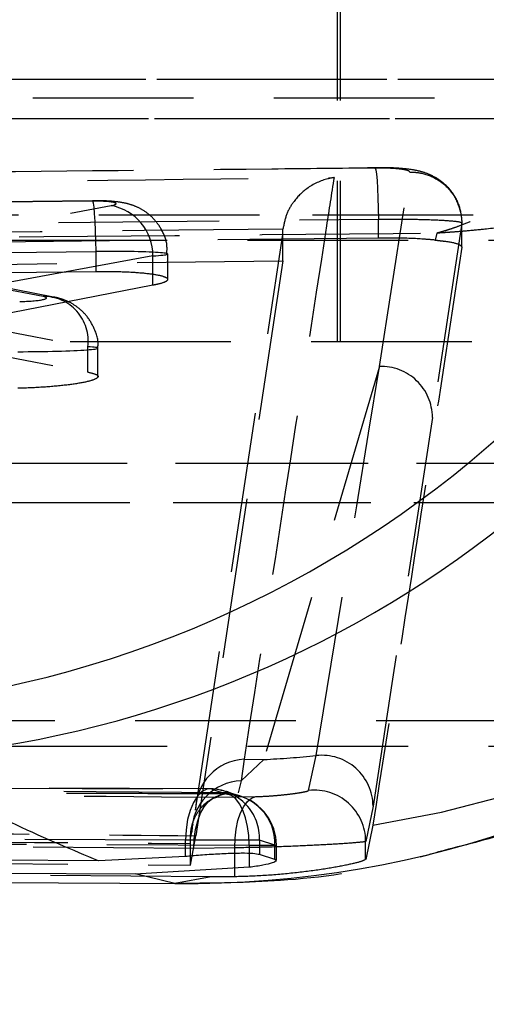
# Model space of a CAD drawing. Extents: x 27 to 187, y 3 to 143.
# Tile 7 of 30: x 86.21 to 88.06, y 19.81 to 23.71. Entities that reach past the tile are written whole.
import ezdxf

# ---------------------------------------------------------------- set-up
doc = ezdxf.new("R2010")
doc.units = 0
doc.header["$LTSCALE"] = 0.5
doc.linetypes.add('HIDDEN', pattern=[1.905, 1.27, -0.635])
doc.layers.get('0').update_dxf_attribs({"linetype": 'CONTINUOUS'})
doc.styles.add('SLDTEXTSTYLE0', font='TXT', dxfattribs={"width": 0.75})
doc.dimstyles.new('SLDDIMSTYLE3', dxfattribs={"dimtxt": 1.75, "dimasz": 1.651, "dimexe": 0, "dimexo": 0.0625, "dimgap": 0.4375, "dimtad": 1, "dimdec": 1, "dimrnd": 1e-09, "dimzin": 12, "dimtxsty": 'SLDTEXTSTYLE0', "dimsah": 1, "dimcen": 0.09, "dimazin": 3, "dimtfac": 1, "dimtdec": 1, "dimtofl": 0, "dimtmove": 0, "dimatfit": 3, "dimtolj": 1, "dimtzin": 12})

# ---------------------------------------------------------------- blocks, each defined once
blk = doc.blocks.new('_D_6')
at = {"color": 179, "linetype": 'CONTINUOUS'}
for p, q in [((49.6041, 24.922), (49.6041, 3.2834)), ((100.8881, 14.2834), (100.8881, 3.2834)), ((100.8881, 3.7834), (49.6041, 3.7834))]:
    blk.add_line(p, q, dxfattribs=at)
for points in [[(49.6041, 3.7834), (51.2551, 3.5294), (51.2551, 4.0374)], [(100.8881, 3.7834), (99.2371, 4.0374), (99.2371, 3.5294)]]:
    blk.add_solid(points, dxfattribs=at)
at = {"color": 179, "linetype": 'CONTINUOUS', "insert": (70.6975, 6.0393, -12.7239), "char_height": 1.75, "attachment_point": 1, "style": 'SLDTEXTSTYLE0'}
blk.add_mtext('51,3', dxfattribs=at)

msp = doc.modelspace()

# ---------------------------------------------------------------- linework, layer by layer
at = {"color": 7, "linetype": 'HIDDEN'}
for p, q in [((87.467164, 22.433443), (87.467164, 35.933443)), ((87.479664, 22.433443), (87.479664, 24.433443)), ((82.264498, 23.47047), (90.251647, 23.47047)), ((82.943624, 23.47047), (90.930773, 23.47047)), ((81.500362, 23.396417), (89.487512, 23.396417)), ((82.274779, 23.31493), (90.261928, 23.31493)), ((82.933343, 23.31493), (90.83847, 23.31493)), ((87.632866, 22.334701), (87.752684, 23.103167)), ((85.475458, 22.768681), (86.572601, 22.970219)), ((86.497719, 22.987981), (86.143074, 22.983501)), ((86.499061, 22.989446), (86.144416, 22.984966)), ((84.618466, 22.933471), (87.368466, 22.933471)), ((87.368466, 22.933471), (90.118466, 22.933471)), ((82.554836, 22.860203), (87.629082, 22.917425)), ((87.629082, 22.842291), (87.629082, 22.917425)), ((87.959188, 22.901575), (87.842491, 22.133296)), ((87.959188, 22.901549), (87.959188, 22.901575)), ((87.959188, 22.806323), (87.959188, 22.901549)), ((86.906285, 20.580225), (87.250547, 22.85574)), ((87.250547, 22.85574), (87.251694, 22.877451)), ((87.250547, 22.752425), (87.250547, 22.85574)), ((87.86008, 22.861353), (87.852876, 22.834048)), ((82.348524, 22.833444), (90.335674, 22.833444)), ((87.629082, 22.842291), (82.554836, 22.788706)), ((86.737565, 22.7717), (85.71667, 22.584168)), ((86.158274, 22.784981), (86.512919, 22.789462)), ((86.512919, 22.710087), (86.512919, 22.789462)), ((86.737565, 22.655414), (86.737565, 22.7717)), ((86.795922, 22.678574), (86.795922, 22.779238)), ((82.865936, 22.696679), (87.250547, 22.752425)), ((86.303297, 22.611109), (85.475458, 22.768681)), ((86.344563, 22.609062), (85.531994, 22.763728)), ((87.250547, 22.752425), (86.907678, 20.478862)), ((86.158274, 22.705412), (86.512919, 22.710087)), ((86.737565, 22.655414), (85.7178, 22.457713)), ((85.7178, 22.557761), (86.480491, 22.41259)), ((81.647853, 22.433443), (89.635002, 22.433443)), ((85.7178, 22.457713), (86.480491, 22.312337)), ((86.480491, 22.312337), (86.480491, 22.41259)), ((86.520504, 22.294738), (86.520504, 22.406821)), ((87.632866, 22.334701), (87.176, 20.780607)), ((82.190753, 21.951957), (90.177902, 21.951957)), ((83.017369, 21.951957), (91.004518, 21.951957)), ((82.201034, 21.796417), (90.03374, 21.796417)), ((83.007088, 21.796417), (90.994237, 21.796417)), ((88.254664, 20.933444), (83.504663, 20.933444)), ((82.348524, 20.833443), (88.901851, 20.833443)), ((87.353123, 20.658379), (87.383255, 20.796211)), ((87.098006, 20.781406), (87.086162, 20.696097)), ((87.176, 20.780607), (87.086162, 20.696097)), ((87.098006, 20.781406), (87.176, 20.780607)), ((86.962554, 20.664677), (84.21428, 20.675189)), ((84.235217, 20.674699), (86.970605, 20.663715)), ((87.086162, 20.696097), (87.074367, 20.648615)), ((86.970605, 20.663715), (86.962553, 20.664467)), ((86.970605, 20.663715), (87.030547, 20.644252)), ((87.020034, 20.648724), (86.990351, 20.631885)), ((86.990351, 20.631885), (87.144993, 20.63373)), ((87.607816, 20.595807), (87.578602, 20.456933)), ((86.895155, 20.524703), (86.892048, 20.511116)), ((87.607182, 20.52061), (87.578602, 20.385891)), ((86.86622, 20.461468), (80.584326, 20.487195)), ((86.885963, 20.362884), (86.907678, 20.478862)), ((80.840886, 20.469559), (87.118411, 20.441809)), ((86.89923, 20.429245), (81.613041, 20.471541)), ((87.158914, 20.461468), (86.86622, 20.461468)), ((86.86622, 20.396964), (86.86622, 20.461468)), ((86.885963, 20.448105), (86.885937, 20.470104)), ((86.885963, 20.362884), (86.885963, 20.448105)), ((87.118411, 20.441809), (87.118411, 20.408912)), ((87.118411, 20.441809), (87.225842, 20.441809)), ((87.219967, 20.441809), (87.158914, 20.461468)), ((87.158914, 20.461468), (87.158914, 20.404485)), ((87.219967, 20.385695), (87.219967, 20.441809)), ((87.225842, 20.381611), (87.225842, 20.441809)), ((87.578599, 20.385891), (87.578599, 20.456924)), ((81.956596, 20.40547), (86.885963, 20.362884)), ((87.06199, 20.431372), (86.89923, 20.429245)), ((87.06199, 20.316989), (87.06199, 20.431372)), ((86.967738, 20.316501), (81.664767, 20.357555)), ((86.967738, 20.316501), (86.82384, 20.290698)), ((87.06199, 20.316989), (86.967738, 20.316501))]:
    msp.add_line(p, q, dxfattribs=at)
at = {"color": 7, "linetype": 'CONTINUOUS'}
for p, q in [((86.522347, 20.380675), (80.927565, 20.401976)), ((86.86622, 20.396964), (86.522347, 20.380675)), ((87.219967, 20.385695), (87.158914, 20.404485)), ((87.224362, 20.381611), (87.219967, 20.385695)), ((81.11263, 20.35462), (86.667417, 20.328652)), ((81.39209, 20.324084), (86.847916, 20.290492)), ((86.667417, 20.328652), (87.118411, 20.355743)), ((86.82384, 20.290698), (86.667417, 20.328652))]:
    msp.add_line(p, q, dxfattribs=at)
at = {"color": 8, "linetype": 'CONTINUOUS'}
msp.add_line((87.118411, 20.408912), (87.118411, 20.355743), dxfattribs=at)
at = {"color": 7, "linetype": 'HIDDEN', "flags": 128}
for points in [[(87.613244, 23.11891), (87.615844, 23.119597), (87.618484, 23.111267), (87.621046, 23.094293), (87.623415, 23.06943), (87.625487, 23.037789), (87.627169, 23.00078), (87.628385, 22.960053), (87.629082, 22.917425)], [(86.512919, 22.789462), (86.512138, 22.831442), (86.510887, 22.871551), (86.509221, 22.908002), (86.507215, 22.939171), (86.504959, 22.963669), (86.502552, 22.980403), (86.500102, 22.98863), (86.497719, 22.987981)], [(87.383255, 20.796211), (87.543685, 21.783274), (87.590105, 22.07011), (87.632866, 22.334701)], [(87.842491, 22.133296), (87.684714, 21.097591), (87.607816, 20.595807)], [(86.962553, 20.664467), (86.950847, 20.662984), (86.931557, 20.65364), (86.913559, 20.636082), (86.897622, 20.611059), (86.884429, 20.579642), (86.874542, 20.543174), (86.868384, 20.503214), (86.86622, 20.461468)], [(86.89923, 20.429245), (86.901156, 20.467376), (86.906415, 20.50415), (86.914822, 20.538257), (86.926075, 20.568483), (86.939776, 20.593752), (86.955435, 20.613163), (86.972496, 20.626027), (86.990351, 20.631885)], [(87.118411, 20.441809), (87.116863, 20.47957), (87.112033, 20.516011), (87.10409, 20.549864), (87.09331, 20.579945), (87.080071, 20.605203), (87.064835, 20.624759), (87.048132, 20.637928), (87.030547, 20.644252)], [(87.06199, 20.431372), (87.062662, 20.469136), (87.06664, 20.50558), (87.073786, 20.539431), (87.083848, 20.569505), (87.096477, 20.594753), (87.111231, 20.61429), (87.127593, 20.627436), (87.144993, 20.63373)]]:
    msp.add_lwpolyline(points, dxfattribs=at)
at = {"color": 7, "linetype": 'CONTINUOUS'}
for centre, radius, start, end in [((82.194235, 27.255595), 4.29948, 271.392075, 345.440878), ((85.251005, 25.272595), 4.3005, 271.427772, 345.427052), ((85.446288, 25.095899), 4.317564, 279.028367, 346.065507), ((86.866499, 24.350787), 4.060313, 269.398033, 349.993418)]:
    msp.add_arc(centre, radius, start, end, dxfattribs=at)
at = {"color": 7, "linetype": 'HIDDEN'}
for centre, radius, start, end in [((86.991489, 24.493063), 4.019883, 278.81021, 340.479684), ((86.537052, 22.772878), 0.200517, 359.663403, 79.788234), ((86.306373, 22.435516), 0.17562, 352.498983, 91.003602), ((87.639673, 22.131994), 0.202821, 0.367799, 91.923432), ((86.973526, 24.854131), 4.078553, 272.845531, 275.765616), ((87.404889, 20.594436), 0.202931, 0.387078, 96.119917), ((87.107851, 20.580081), 0.201566, 92.799456, 179.958935), ((87.093337, 20.494109), 0.202116, 92.034377, 180.007423), ((86.961789, 20.461469), 0.203, 70.86089, 89.78435), ((86.963717, 20.468513), 0.195323, 357.933064, 87.979112), ((87.02686, 20.60375), 0.045489, 75.673326, 98.629976), ((87.024014, 20.4483), 0.196061, 358.102651, 88.090332), ((87.022842, 20.441809), 0.203, 0, 73.458234), ((87.375502, 20.456517), 0.203098, 0.114565, 96.327001)]:
    msp.add_arc(centre, radius, start, end, dxfattribs=at)
for centre, major_axis, ratio, start_param, end_param in [((86.492053, 22.975809), (0.1, 0.001978), 0.12076559, 5.64648301, 7.79490471), ((86.495922, 22.777289), (0.3, 0.001952), 0.04026901, 5.64860946, 7.79703116), ((86.216635, 22.603392), (0.1, 0.001978), 0.12076559, 4.65331206, 6.80320228), ((86.220504, 22.404873), (0.3, 0.001952), 0.04026901, 4.65543851, 6.80532873)]:
    msp.add_ellipse(centre, major_axis=major_axis, ratio=ratio, start_param=start_param, end_param=end_param, dxfattribs=at)
for points, knots in [([(89.616504, 26.201146), (89.58749, 25.998703), (89.528686, 25.588411), (89.383588, 24.992162), (89.193038, 24.420399), (88.969703, 23.935829), (88.733062, 23.550251), (88.49445, 23.256953), (88.326089, 23.109027), (88.191138, 23.012219), (88.111523, 22.962445), (88.013104, 22.914857), (87.953494, 22.891064), (87.917162, 22.878411), (87.894972, 22.87137), (87.881411, 22.867325), (87.872853, 22.864869), (87.868149, 22.863556), (87.864134, 22.862448), (87.861946, 22.861857), (87.86008, 22.861353)], [0, 0, 0, 0, 0.11523914, 0.23355524, 0.36445787, 0.49930961, 0.60975265, 0.72221956, 0.83506335, 0.8352698, 0.90031541, 0.93928651, 0.96293596, 0.97735363, 0.98615864, 0.9915393, 0.99482783, 0.99718293, 0.99759802, 1, 1, 1, 1]), ([(91.674444, 25.71841), (91.632114, 25.59703), (91.520059, 25.275718), (91.226168, 24.772486), (90.801201, 24.230765), (90.302408, 23.777021), (89.78023, 23.427559), (89.253032, 23.167857), (88.883679, 23.044105), (88.586866, 22.966204), (88.411838, 22.927515), (88.195711, 22.89362), (88.064898, 22.878105), (87.985212, 22.870496), (87.936557, 22.866532), (87.906828, 22.864368), (87.888072, 22.863098), (87.877765, 22.862438), (87.868964, 22.861886), (87.864169, 22.861598), (87.86008, 22.861353)], [0, 0, 0, 0, 0.0743121, 0.19671669, 0.33594967, 0.47523576, 0.5920586, 0.70889936, 0.82716638, 0.82734711, 0.89552735, 0.93637377, 0.96115939, 0.97626939, 0.98549651, 0.99113486, 0.99458102, 0.99704734, 0.99748236, 1, 1, 1, 1]), ([(87.613244, 23.11891), (87.47816, 23.117543), (86.802736, 23.110707), (85.111336, 23.092858), (83.555044, 23.073756), (82.53908, 23.061286)], [0, 0, 0, 0, 0.07986533, 0.3993267, 1, 1, 1, 1]), ([(87.956208, 22.938349), (87.948848, 22.963072), (87.934859, 23.010059), (87.889241, 23.060175), (87.843364, 23.089137), (87.802779, 23.104094), (87.755027, 23.114367), (87.688751, 23.120555), (87.621449, 23.120277), (87.586269, 23.120131)], [0, 0, 0, 0, 0.158794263, 0.301798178, 0.410895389, 0.498630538, 0.592904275, 0.787207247, 1, 1, 1, 1]), ([(87.752684, 23.103167), (87.752317, 23.104234), (87.751265, 23.107296), (87.736663, 23.111941), (87.705389, 23.116159), (87.662691, 23.118811), (87.629728, 23.118877), (87.613244, 23.11891)], [0, 0, 0, 0, 0.11848992, 0.33996303, 0.56024104, 0.78008159, 1, 1, 1, 1]), ([(87.752684, 23.103167), (87.764656, 23.102782), (87.780738, 23.102264), (87.818803, 23.09479), (87.865745, 23.075813), (87.917265, 23.029905), (87.952354, 22.969681), (87.95691, 22.924278), (87.959188, 22.901575)], [0, 0, 0, 0, 0.11173945, 0.15009906, 0.36267704, 0.5752538, 0.78760836, 1, 1, 1, 1]), ([(82.669621, 23.022367), (83.46931, 23.033004), (85.063897, 23.054216), (86.658517, 23.072112), (87.453431, 23.081034)], [0, 0, 0, 0, 0.50150226, 1, 1, 1, 1]), ([(87.453431, 23.081034), (87.443559, 23.017503), (87.325131, 22.255368), (87.20663, 21.486334), (87.098006, 20.781406)], [0, 0, 0, 0, 0.08335837, 1, 1, 1, 1]), ([(87.453431, 23.081034), (87.452729, 23.08094), (87.444479, 23.079841), (87.40764, 23.072657), (87.350537, 23.046708), (87.296027, 22.992586), (87.262994, 22.935758), (87.255469, 22.896929), (87.251694, 22.877451)], [0, 0, 0, 0, 0.00805382, 0.09459348, 0.42334533, 0.67004529, 0.83448395, 1, 1, 1, 1]), ([(86.79259, 22.779199), (86.793243, 22.791467), (86.795109, 22.82655), (86.773314, 22.877593), (86.738743, 22.923197), (86.700179, 22.952917), (86.662086, 22.971029), (86.624845, 22.981302), (86.583125, 22.987308), (86.539689, 22.989634), (86.5078, 22.989486), (86.499061, 22.989446)], [0, 0, 0, 0, 0.08519361, 0.24360984, 0.37263096, 0.48387903, 0.58205423, 0.67210747, 0.77736082, 0.93898888, 1, 1, 1, 1]), ([(87.629082, 22.917425), (87.629102, 22.917425), (87.668138, 22.917125), (87.74601, 22.917446), (87.846922, 22.914629), (87.92145, 22.910483), (87.955006, 22.905703), (87.959576, 22.902758), (87.959195, 22.901576), (87.959195, 22.901575)], [0, 0, 0, 0, 0.00011385, 0.21940937, 0.43868442, 0.65818482, 0.87859736, 0.99988836, 1, 1, 1, 1]), ([(82.398487, 22.811353), (83.298476, 22.820298), (85.118881, 22.838391), (86.939537, 22.853642), (87.86008, 22.861353)], [0, 0, 0, 0, 0.49438932, 1, 1, 1, 1]), ([(87.251694, 22.877451), (87.251312, 22.877447), (86.520884, 22.869438), (85.058976, 22.852581), (83.596666, 22.833925), (82.864397, 22.824029), (82.863627, 22.824019)], [0, 0, 0, 0, 0.0002613, 0.49935668, 0.99947385, 1, 1, 1, 1]), ([(87.852876, 22.834048), (87.839816, 22.835228), (87.797391, 22.839062), (87.72047, 22.842379), (87.655231, 22.842316), (87.629082, 22.842291)], [0, 0, 0, 0, 0.21041372, 0.68352514, 1, 1, 1, 1]), ([(87.852876, 22.834048), (87.863913, 22.832849), (87.90231, 22.828678), (87.949536, 22.820105), (87.955983, 22.8109), (87.959188, 22.806323)], [0, 0, 0, 0, 0.168623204, 0.58661781, 1, 1, 1, 1]), ([(87.959188, 22.806323), (87.909472, 22.481644), (87.792916, 21.720448), (87.674875, 20.957901), (87.607182, 20.52061)], [0, 0, 0, 0, 0.42653812, 1, 1, 1, 1]), ([(86.512919, 22.710087), (86.546189, 22.710113), (86.612726, 22.710166), (86.699008, 22.704941), (86.762878, 22.696442), (86.797155, 22.685179), (86.79739, 22.672492), (86.771096, 22.66227), (86.74484, 22.656901), (86.737565, 22.655414)], [0, 0, 0, 0, 0.15523101, 0.31044982, 0.46606924, 0.62275797, 0.78060246, 0.93920965, 1, 1, 1, 1]), ([(86.5193, 22.406996), (86.519692, 22.40944), (86.524036, 22.43652), (86.507876, 22.484074), (86.476626, 22.536646), (86.438458, 22.571487), (86.400042, 22.593254), (86.36829, 22.604107), (86.350822, 22.607755), (86.344563, 22.609062)], [0, 0, 0, 0, 0.02495503, 0.27651147, 0.47560937, 0.64454311, 0.79256237, 0.92567688, 1, 1, 1, 1]), ([(86.480491, 22.312337), (86.494503, 22.308873), (86.522525, 22.301946), (86.522244, 22.28901), (86.489791, 22.275941), (86.425864, 22.263914), (86.338729, 22.254461), (86.260038, 22.249757), (86.214904, 22.24853), (86.203507, 22.24822)], [0, 0, 0, 0, 0.15770918, 0.3153898, 0.47372979, 0.63227795, 0.79022954, 0.94702987, 1, 1, 1, 1]), ([(87.030547, 20.644252), (86.911136, 20.644742), (86.314083, 20.647193), (84.221364, 20.655956), (82.248044, 20.665149), (80.75237, 20.672116)], [0, 0, 0, 0, 0.05706017, 0.28530087, 1, 1, 1, 1]), ([(81.703654, 20.674094), (81.823063, 20.673087), (82.420108, 20.66805), (84.182346, 20.653483), (85.825166, 20.640847), (86.990351, 20.631885)], [0, 0, 0, 0, 0.06776023, 0.33880051, 1, 1, 1, 1]), ([(87.020034, 20.648724), (86.119495, 20.655918), (84.363755, 20.669944), (82.604917, 20.685042), (81.746685, 20.692599), (81.743635, 20.692625)], [0, 0, 0, 0, 0.51202221, 0.99826595, 1, 1, 1, 1]), ([(86.885937, 20.470104), (86.886653, 20.482932), (86.888267, 20.511894), (86.90353, 20.556533), (86.938162, 20.607369), (86.981185, 20.633687), (87.018297, 20.644911), (87.032494, 20.646998), (87.038116, 20.647824)], [0, 0, 0, 0, 0.0996114, 0.22488988, 0.42182361, 0.77930581, 0.91260453, 1, 1, 1, 1]), ([(87.080598, 20.636785), (87.068475, 20.639999), (87.051165, 20.644588), (87.033503, 20.652208), (87.028209, 20.654492)], [0, 0, 0, 0, 0.70030829, 1, 1, 1, 1]), ([(87.144993, 20.63373), (87.160514, 20.63439), (87.19089, 20.63568), (87.240915, 20.639764), (87.286185, 20.644774), (87.322609, 20.650119), (87.34758, 20.655081), (87.351266, 20.657275), (87.35312, 20.658378)], [0, 0, 0, 0, 0.170615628, 0.333897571, 0.498308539, 0.664028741, 0.831069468, 1, 1, 1, 1]), ([(81.956596, 20.48927), (82.777665, 20.482141), (84.420783, 20.467873), (86.063909, 20.454697), (86.885963, 20.448105)], [0, 0, 0, 0, 0.499701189, 1, 1, 1, 1]), ([(83.708295, 20.513284), (84.390218, 20.505732), (85.456402, 20.493925), (86.523196, 20.482852), (86.907678, 20.478862)], [0, 0, 0, 0, 0.6395917, 1, 1, 1, 1]), ([(86.885937, 20.470104), (86.885946, 20.470139), (86.887711, 20.477622), (86.88947, 20.485872), (86.891221, 20.494082)], [0, 0, 0, 0, 0.00477012, 1, 1, 1, 1]), ([(87.578599, 20.456924), (87.578599, 20.456923), (87.577871, 20.455695), (87.563021, 20.453622), (87.502929, 20.448435), (87.411674, 20.442917), (87.299139, 20.437701), (87.177169, 20.433501), (87.098155, 20.431993), (87.06229, 20.431372), (87.062272, 20.431372)], [0, 0, 0, 0, 0.00008351, 0.16516501, 0.33002758, 0.49547588, 0.66160558, 0.82775013, 0.9999139, 1, 1, 1, 1]), ([(86.84978, 20.291785), (86.980388, 20.293128), (87.272243, 20.29613), (87.621786, 20.345544), (87.833015, 20.406273), (87.889617, 20.422547)], [0, 0, 0, 0, 0.37223038, 0.8317811, 1, 1, 1, 1]), ([(87.062272, 20.431372), (87.062254, 20.431371), (87.062158, 20.431367), (87.062066, 20.43137), (87.06199, 20.431372)], [0, 0, 0, 0, 0.18765029, 1, 1, 1, 1]), ([(87.578599, 20.385891), (87.57401, 20.383056), (87.564835, 20.377388), (87.502813, 20.362577), (87.412415, 20.34635), (87.299988, 20.331564), (87.176162, 20.320582), (87.100457, 20.3182), (87.06199, 20.316989)], [0, 0, 0, 0, 0.164386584, 0.32870378, 0.494615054, 0.661764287, 0.82813728, 1, 1, 1, 1])]:
    msp.add_open_spline(points, degree=3, knots=knots, dxfattribs=at)
at = {"color": 7, "linetype": 'CONTINUOUS'}
for points, knots in [([(87.889617, 20.422547), (87.984205, 20.44653), (88.226233, 20.5079), (88.593112, 20.660937), (88.981994, 20.866987), (89.331938, 21.105247), (89.64025, 21.363772), (89.903918, 21.631731), (90.121961, 21.896095), (90.296814, 22.145463), (90.434732, 22.373485), (90.543664, 22.579499), (90.63157, 22.767393), (90.704554, 22.942505), (90.752993, 23.069325), (90.774824, 23.133675), (90.780322, 23.149879)], [0, 0, 0, 0, 0.05812882, 0.14873806, 0.23665775, 0.32170022, 0.40346021, 0.48122447, 0.55410504, 0.62182241, 0.68572573, 0.74882766, 0.81458492, 0.88686729, 0.97151255, 1, 1, 1, 1]), ([(86.522347, 20.380675), (86.420732, 20.422473), (86.216386, 20.506527), (85.920236, 20.659328), (85.771352, 20.736145)], [0, 0, 0, 0, 0.49727157, 1, 1, 1, 1]), ([(87.158914, 20.404485), (87.15136, 20.406056), (87.13625, 20.409197), (87.08825, 20.410149), (87.027704, 20.408542), (86.959539, 20.404753), (86.904142, 20.400562), (86.874962, 20.397793), (86.86622, 20.396964)], [0, 0, 0, 0, 0.18404447, 0.36812523, 0.55177698, 0.73586023, 0.92086525, 1, 1, 1, 1]), ([(87.118411, 20.355743), (87.137534, 20.35845), (87.175775, 20.363863), (87.214266, 20.373086), (87.221731, 20.378084), (87.225466, 20.380586)], [0, 0, 0, 0, 0.33315991, 0.66626251, 1, 1, 1, 1])]:
    msp.add_open_spline(points, degree=3, knots=knots, dxfattribs=at)

# ---------------------------------------------------------------- dimensions: what is measured, and where the dimension line sits
at = {"color": 179, "linetype": 'CONTINUOUS'}
dim = msp.add_linear_dim(base=(49.604132, 3.783443), p1=(100.888058, 14.783443), p2=(49.604132, 25.422025), angle=0, dimstyle='SLDDIMSTYLE3', dxfattribs=at)
dim.commit()
dim.dimension.update_dxf_attribs({"geometry": '_D_6', "text_midpoint": (73.671266, 3.783443), "dimtype": 160})

doc.saveas('drawing.dxf')
